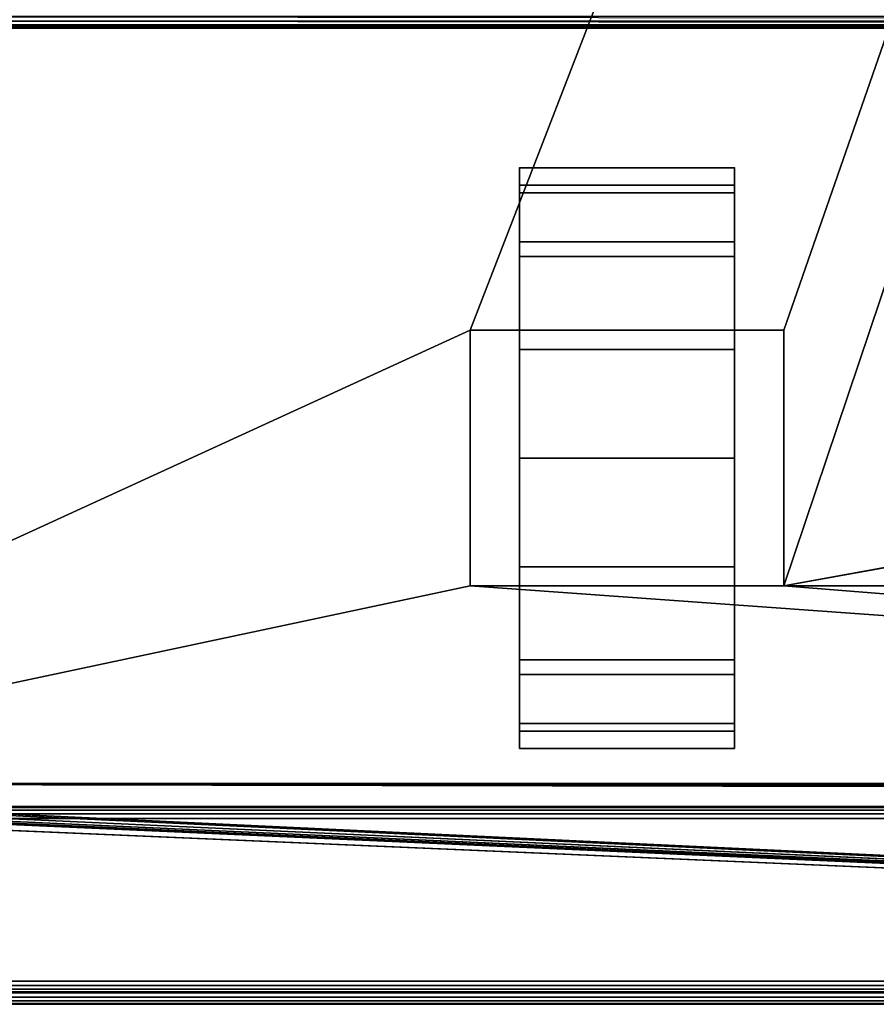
# Model space of a CAD drawing. Header units: millimetres. Extents: x -10 to 414, y -927 to 10.
# Tile 7 of 40: x 74 to 147, y -900 to -815. Entities that reach past the tile are written whole.
import ezdxf

# ---------------------------------------------------------------- set-up
doc = ezdxf.new("R2010")
doc.units = ezdxf.units.MM
doc.header["$MEASUREMENT"] = 0
for name, color, linetype, lineweight in [('0 Misc', 7, 'Continuous', 35), ('10 Raster Images', 7, 'Continuous', 35), ('5 Hatches', 7, 'Continuous', 35)]:
    doc.layers.add(name, color=color, linetype=linetype, lineweight=lineweight)

msp = doc.modelspace()

# ---------------------------------------------------------------- linework, layer by layer
at = {"layer": '0 Misc', "color": 160, "linetype": 'Continuous', "lineweight": 25}
for p, q in [((112.5, -842, 70), (377, -159, 70)), ((139.5, -842, 70), (377, -159, 70)), ((139.5, -864, 70), (377, -159, 70)), ((383, -816, 13), (17, -816, 13)), ((17, -816, 33.5), (383, -816, 33.5)), ((116.75, -832.775, 10.305), (116.75, -829.224, 32.725)), ((116.75, -829.224, 17.275), (116.75, -829.224, 32.725)), ((135.25, -832.775, 39.695), (135.25, -829.224, 17.275)), ((135.25, -829.224, 32.725), (135.25, -829.224, 17.275)), ((116.75, -838.305, 4.775), (116.75, -832.775, 39.695)), ((116.75, -832.775, 10.305), (116.75, -832.775, 39.695)), ((135.25, -838.305, 45.225), (135.25, -832.775, 10.305)), ((135.25, -832.775, 39.695), (135.25, -832.775, 10.305)), ((116.75, -842, 25), (116.75, -838.305, 45.225)), ((116.75, -838.305, 4.775), (116.75, -842, 25)), ((116.75, -838.305, 4.775), (116.75, -838.305, 45.225)), ((135.25, -842, 25), (135.25, -838.305, 4.775)), ((135.25, -842, 47.45), (135.25, -838.305, 4.775)), ((135.25, -838.305, 45.225), (135.25, -838.305, 4.775)), ((23, -883, 70), (112.5, -842, 70)), ((112.5, -842, 70), (112.5, -864, 70)), ((139.5, -842, 70), (112.5, -842, 70)), ((112.5, -842, 25), (112.5, -864, 25)), ((112.5, -842, 70), (112.5, -842, 25)), ((116.75, -842, 25), (112.5, -842, 25)), ((116.75, -842, 25), (112.5, -842, 70)), ((116.75, -842, 47.45), (112.5, -842, 70)), ((135.25, -842, 47.45), (112.5, -842, 70)), ((116.75, -842, 25), (116.75, -842, 47.45)), ((116.75, -864, 25), (116.75, -842, 25)), ((116.75, -842, 47.45), (135.25, -842, 47.45)), ((116.75, -860.725, 1.224), (116.75, -842, 25)), ((116.75, -853), (116.75, -842, 25)), ((116.75, -845.275, 1.224), (116.75, -842, 25)), ((135.25, -842, 47.45), (135.25, -842, 25)), ((135.25, -842, 25), (135.25, -864, 25)), ((139.5, -842, 25), (135.25, -842, 25)), ((135.25, -842, 25), (135.25, -860.725, 1.224)), ((135.25, -842, 25), (135.25, -853)), ((135.25, -842, 25), (135.25, -845.275, 1.224)), ((139.5, -842, 25), (135.25, -842, 47.45)), ((139.5, -842, 70), (135.25, -842, 47.45)), ((139.5, -864, 70), (139.5, -842, 70)), ((139.5, -842, 25), (139.5, -842, 70)), ((139.5, -864, 25), (139.5, -842, 25)), ((139.5, -864, 70), (260.5, -842, 70)), ((116.75, -860.725, 1.224), (116.75, -864, 25)), ((135.25, -867.695, 45.225), (135.25, -860.725, 1.224)), ((135.25, -864, 25), (135.25, -860.725, 1.224)), ((112.5, -864, 70), (23, -883, 70)), ((112.5, -864, 70), (139.5, -864, 70)), ((112.5, -864, 25), (112.5, -864, 70)), ((116.75, -864, 25), (112.5, -864, 25)), ((377, -883, 70), (112.5, -864, 70)), ((112.5, -864, 25), (116.75, -864, 47.45)), ((112.5, -864, 70), (116.75, -864, 47.45)), ((116.75, -864, 47.45), (116.75, -864, 25)), ((135.25, -864, 47.45), (116.75, -864, 47.45)), ((116.75, -867.695, 4.775), (116.75, -864, 47.45)), ((116.75, -867.695, 4.775), (116.75, -864, 25)), ((116.75, -864, 47.45), (139.5, -864, 70)), ((135.25, -864, 25), (135.25, -864, 47.45)), ((139.5, -864, 25), (135.25, -864, 25)), ((135.25, -864, 25), (135.25, -867.695, 45.225)), ((135.25, -864, 25), (139.5, -864, 70)), ((135.25, -864, 47.45), (139.5, -864, 70)), ((139.5, -864, 70), (139.5, -864, 25)), ((377, -883, 70), (139.5, -864, 70)), ((260.5, -864, 70), (139.5, -864, 70)), ((116.75, -873.225, 10.305), (116.75, -867.695, 45.225)), ((116.75, -867.695, 4.775), (116.75, -867.695, 45.225)), ((135.25, -873.225, 39.695), (135.25, -867.695, 4.775)), ((135.25, -867.695, 45.225), (135.25, -867.695, 4.775)), ((116.75, -876.776, 17.275), (116.75, -873.225, 39.695)), ((116.75, -873.225, 10.305), (116.75, -873.225, 39.695)), ((135.25, -876.776, 32.725), (135.25, -873.225, 10.305)), ((135.25, -873.225, 39.695), (135.25, -873.225, 10.305)), ((116.75, -876.776, 17.275), (116.75, -876.776, 32.725)), ((135.25, -876.776, 32.725), (135.25, -876.776, 17.275)), ((399, -899, 698), (16.988, -881.156, 698)), ((17, -881, 698), (383, -881, 698)), ((399, -899, 698), (17, -881, 698)), ((383.293, -881.707, 698), (17, -881, 698)), ((383.109, -881.454, 698), (17, -881, 698)), ((383.012, -881.156, 698), (17, -881, 698)), ((399, -899, 698), (2, -882, 698)), ((399, -899, 698), (16, -882, 698)), ((399, -899, 698), (16.156, -881.988, 698)), ((399, -899, 698), (16.454, -881.891, 698)), ((399, -899, 698), (16.707, -881.707, 698)), ((399, -899, 698), (16.891, -881.454, 698)), ((4, -883, 13.5), (396, -883, 13.5)), ((396, -883, 694), (4, -883, 694)), ((359.5, -883, 451), (4, -883, 694)), ((360.3, -882.9, 93), (23, -883, 93)), ((377, -883, 93), (23, -883, 93)), ((23, -883, 70), (377, -883, 70)), ((396, -883, 13.5), (23, -883, 70)), ((359.5, -883, 428), (23, -883, 93)), ((359.5, -883, 451), (40.5, -883, 451)), ((40.5, -883, 428), (359.5, -883, 428)), ((396, -884, 12.5), (4, -884, 12.5)), ((4, -884, 695), (396, -884, 695)), ((4, -898, 12.5), (396, -898, 12.5)), ((396, -898, 695), (4, -898, 695)), ((1, -899, 698), (399, -899, 698)), ((399, -899, 720), (1, -899, 720)), ((396, -899, 13.5), (4, -899, 13.5)), ((4, -899, 694), (396, -899, 694)), ((4, -899, 13.5), (204.554, -899, 255)), ((4, -899, 694), (195.446, -899, 255)), ((195.446, -899, 255), (4, -899, 13.5)), ((4, -899, 694), (195.717, -899, 255.779)), ((4, -899, 694), (196.049, -899, 256.534)), ((4, -899, 694), (196.442, -899, 257.187)), ((4, -899, 694), (197.415, -899, 258.16)), ((4, -899, 694), (198.641, -899, 258.785)), ((4, -899, 694), (200, -899, 259)), ((4, -899, 694), (197.415, -899, 571.84)), ((4, -899, 694), (196.442, -899, 572.813)), ((4, -899, 694), (196.049, -899, 573.466)), ((4, -899, 694), (195.505, -899, 574.81)), ((4, -899, 694), (195, -899, 578)), ((4, -899, 694), (195, -899, 579)), ((4, -899, 694), (164.278, -899, 649.392)), ((4, -899, 694), (162.048, -899, 650.528)), ((4, -899, 694), (160.278, -899, 652.298)), ((4, -899, 694), (159.142, -899, 654.528)), ((4, -899, 694), (158.75, -899, 657)), ((4, -899, 694), (158.75, -899, 674)), ((4, -899, 694), (159.142, -899, 676.472)), ((4, -899, 694), (160.278, -899, 678.702)), ((4, -899, 694), (162.048, -899, 680.472)), ((4, -899, 694), (164.278, -899, 681.608)), ((4, -899, 694), (166.75, -899, 682)), ((1, -900, 719), (399, -900, 719)), ((399, -900, 699), (1, -900, 699))]:
    msp.add_line(p, q, dxfattribs=at).dxf.unprotected_set("ltscale", 0)
at = {"layer": '0 Misc', "color": 160, "linetype": 'Continuous', "lineweight": 25, "extrusion": (-1, 0, 0)}
msp.add_arc((853, 25, -116.75), 25, 116.10388, 63.89612, dxfattribs=at).dxf.unprotected_set("ltscale", 0)
at = {"layer": '0 Misc', "color": 160, "linetype": 'Continuous', "lineweight": 25, "extrusion": (1, 0, 0)}
msp.add_arc((-853, 25, 135.25), 25, 116.10388, 63.89612, dxfattribs=at).dxf.unprotected_set("ltscale", 0)
at = {"layer": '0 Misc', "color": 7, "lineweight": 25}
for points in [[(383, -17, 698), (17, -881, 698), (17, -17, 698)], [(17, -881, 698), (383, -17, 698), (383, -881, 698)], [(23, -883, 93), (360.3, -882.9, 93), (23, -159, 93)], [(23, -159, 93), (360.3, -882.9, 93), (360.3, -159.1, 93)], [(377, -159, 70), (23, -883, 70), (23, -159, 70)], [(23, -883, 70), (377, -159, 70), (112.5, -842, 70)], [(112.5, -842, 70), (377, -159, 70), (139.5, -842, 70)], [(139.5, -842, 70), (377, -159, 70), (139.5, -864, 70)], [(139.5, -864, 70), (377, -159, 70), (260.5, -842, 70)], [(116.75, -829.224, 17.275), (116.75, -829.224, 32.725), (116.75, -828, 25)], [(135.25, -829.224, 32.725), (135.25, -829.224, 17.275), (135.25, -828, 25)], [(116.75, -832.775, 10.305), (116.75, -832.775, 39.695), (116.75, -829.224, 32.725)], [(116.75, -832.775, 10.305), (116.75, -829.224, 32.725), (116.75, -829.224, 17.275)], [(135.25, -832.775, 39.695), (135.25, -832.775, 10.305), (135.25, -829.224, 17.275)], [(135.25, -832.775, 39.695), (135.25, -829.224, 17.275), (135.25, -829.224, 32.725)], [(116.75, -838.305, 4.775), (116.75, -838.305, 45.225), (116.75, -832.775, 39.695)], [(116.75, -838.305, 4.775), (116.75, -832.775, 39.695), (116.75, -832.775, 10.305)], [(135.25, -838.305, 45.225), (135.25, -838.305, 4.775), (135.25, -832.775, 10.305)], [(135.25, -838.305, 45.225), (135.25, -832.775, 10.305), (135.25, -832.775, 39.695)], [(116.75, -838.305, 45.225), (116.75, -842, 25), (116.75, -842, 47.45)], [(116.75, -845.275, 1.224), (116.75, -842, 25), (116.75, -838.305, 4.775)], [(116.75, -838.305, 4.775), (116.75, -842, 25), (116.75, -838.305, 45.225)], [(135.25, -842, 25), (135.25, -845.275, 1.224), (135.25, -838.305, 4.775)], [(135.25, -842, 25), (135.25, -838.305, 4.775), (135.25, -842, 47.45)], [(135.25, -842, 47.45), (135.25, -838.305, 4.775), (135.25, -838.305, 45.225)], [(112.5, -864, 70), (23, -883, 70), (112.5, -842, 70)], [(112.5, -842, 70), (116.75, -842, 25), (112.5, -842, 25)], [(116.75, -842, 25), (112.5, -842, 70), (116.75, -842, 47.45)], [(116.75, -842, 47.45), (112.5, -842, 70), (135.25, -842, 47.45)], [(139.5, -842, 70), (135.25, -842, 47.45), (112.5, -842, 70)], [(116.75, -860.725, 1.224), (116.75, -864, 25), (116.75, -842, 25)], [(116.75, -860.725, 1.224), (116.75, -842, 25), (116.75, -853)], [(116.75, -853), (116.75, -842, 25), (116.75, -845.275, 1.224)], [(135.25, -864, 25), (135.25, -860.725, 1.224), (135.25, -842, 25)], [(135.25, -842, 25), (135.25, -860.725, 1.224), (135.25, -853)], [(135.25, -842, 25), (135.25, -853), (135.25, -845.275, 1.224)], [(135.25, -842, 47.45), (139.5, -842, 25), (135.25, -842, 25)], [(139.5, -842, 25), (135.25, -842, 47.45), (139.5, -842, 70)], [(260.5, -864, 70), (139.5, -864, 70), (260.5, -842, 70)], [(116.75, -867.695, 4.775), (116.75, -864, 25), (116.75, -860.725, 1.224)], [(135.25, -867.695, 45.225), (135.25, -867.695, 4.775), (135.25, -860.725, 1.224)], [(135.25, -867.695, 45.225), (135.25, -860.725, 1.224), (135.25, -864, 25)], [(23, -883, 70), (112.5, -864, 70), (377, -883, 70)], [(377, -883, 70), (112.5, -864, 70), (139.5, -864, 70)], [(116.75, -864, 47.45), (112.5, -864, 25), (116.75, -864, 25)], [(112.5, -864, 25), (116.75, -864, 47.45), (112.5, -864, 70)], [(112.5, -864, 70), (116.75, -864, 47.45), (139.5, -864, 70)], [(116.75, -867.695, 4.775), (116.75, -867.695, 45.225), (116.75, -864, 47.45)], [(116.75, -867.695, 4.775), (116.75, -864, 47.45), (116.75, -864, 25)], [(135.25, -864, 47.45), (139.5, -864, 70), (116.75, -864, 47.45)], [(135.25, -864, 47.45), (135.25, -867.695, 45.225), (135.25, -864, 25)], [(139.5, -864, 70), (135.25, -864, 25), (139.5, -864, 25)], [(135.25, -864, 25), (139.5, -864, 70), (135.25, -864, 47.45)], [(377, -883, 70), (139.5, -864, 70), (260.5, -864, 70)], [(116.75, -873.225, 10.305), (116.75, -873.225, 39.695), (116.75, -867.695, 45.225)], [(116.75, -873.225, 10.305), (116.75, -867.695, 45.225), (116.75, -867.695, 4.775)], [(135.25, -873.225, 39.695), (135.25, -873.225, 10.305), (135.25, -867.695, 4.775)], [(135.25, -873.225, 39.695), (135.25, -867.695, 4.775), (135.25, -867.695, 45.225)], [(116.75, -876.776, 17.275), (116.75, -876.776, 32.725), (116.75, -873.225, 39.695)], [(116.75, -876.776, 17.275), (116.75, -873.225, 39.695), (116.75, -873.225, 10.305)], [(135.25, -876.776, 32.725), (135.25, -876.776, 17.275), (135.25, -873.225, 10.305)], [(135.25, -876.776, 32.725), (135.25, -873.225, 10.305), (135.25, -873.225, 39.695)], [(116.75, -876.776, 32.725), (116.75, -876.776, 17.275), (116.75, -878, 25)], [(135.25, -876.776, 17.275), (135.25, -876.776, 32.725), (135.25, -878, 25)], [(399, -899, 698), (16.891, -881.454, 698), (16.988, -881.156, 698)], [(399, -899, 698), (16.988, -881.156, 698), (17, -881, 698)], [(399, -899, 698), (17, -881, 698), (383.293, -881.707, 698)], [(383.293, -881.707, 698), (17, -881, 698), (383.109, -881.454, 698)], [(383.109, -881.454, 698), (17, -881, 698), (383.012, -881.156, 698)], [(383.012, -881.156, 698), (17, -881, 698), (383, -881, 698)], [(1, -899, 698), (2, -882, 698), (399, -899, 698)], [(399, -899, 698), (2, -882, 698), (16, -882, 698)], [(399, -899, 698), (16, -882, 698), (16.156, -881.988, 698)], [(399, -899, 698), (16.156, -881.988, 698), (16.454, -881.891, 698)], [(399, -899, 698), (16.454, -881.891, 698), (16.707, -881.707, 698)], [(399, -899, 698), (16.707, -881.707, 698), (16.891, -881.454, 698)], [(4, -883, 13.5), (23, -883, 70), (396, -883, 13.5)], [(40.5, -883, 451), (4, -883, 694), (359.5, -883, 451)], [(396, -883, 694), (359.5, -883, 451), (4, -883, 694)], [(360.3, -882.9, 93), (23, -883, 93), (377, -883, 93)], [(377, -883, 70), (396, -883, 13.5), (23, -883, 70)], [(359.5, -883, 428), (377, -883, 93), (23, -883, 93)], [(359.5, -883, 428), (23, -883, 93), (40.5, -883, 428)], [(396, -899, 13.5), (204.554, -899, 255), (4, -899, 13.5)], [(4, -899, 13.5), (195.446, -899, 255), (4, -899, 694)], [(195.446, -899, 255), (4, -899, 13.5), (204.554, -899, 255)], [(4, -899, 694), (195.446, -899, 255), (195.717, -899, 255.779)], [(4, -899, 694), (195.717, -899, 255.779), (196.049, -899, 256.534)], [(4, -899, 694), (196.049, -899, 256.534), (196.442, -899, 257.187)], [(4, -899, 694), (196.442, -899, 257.187), (197.415, -899, 258.16)], [(4, -899, 694), (197.415, -899, 258.16), (198.641, -899, 258.785)], [(4, -899, 694), (198.641, -899, 258.785), (200, -899, 259)], [(4, -899, 694), (200, -899, 259), (197.415, -899, 571.84)], [(4, -899, 694), (197.415, -899, 571.84), (196.442, -899, 572.813)], [(4, -899, 694), (196.442, -899, 572.813), (196.049, -899, 573.466)], [(4, -899, 694), (196.049, -899, 573.466), (195.505, -899, 574.81)], [(4, -899, 694), (195.505, -899, 574.81), (195, -899, 578)], [(4, -899, 694), (195, -899, 578), (195, -899, 579)], [(4, -899, 694), (195, -899, 579), (164.278, -899, 649.392)], [(4, -899, 694), (164.278, -899, 649.392), (162.048, -899, 650.528)], [(4, -899, 694), (162.048, -899, 650.528), (160.278, -899, 652.298)], [(4, -899, 694), (160.278, -899, 652.298), (159.142, -899, 654.528)], [(4, -899, 694), (159.142, -899, 654.528), (158.75, -899, 657)], [(4, -899, 694), (158.75, -899, 657), (158.75, -899, 674)], [(4, -899, 694), (158.75, -899, 674), (159.142, -899, 676.472)], [(4, -899, 694), (159.142, -899, 676.472), (160.278, -899, 678.702)], [(4, -899, 694), (160.278, -899, 678.702), (162.048, -899, 680.472)], [(4, -899, 694), (162.048, -899, 680.472), (164.278, -899, 681.608)], [(4, -899, 694), (164.278, -899, 681.608), (166.75, -899, 682)], [(4, -899, 694), (166.75, -899, 682), (396, -899, 694)]]:
    msp.add_3dface(points, dxfattribs=at)
for points, invisible_edges in [([(359.5, -883, 451), (40.5, -159, 451), (40.5, -883, 451)], 1), ([(359.5, -883, 451), (359.5, -159, 451), (40.5, -159, 451)], 12), ([(40.5, -883, 428), (359.5, -159, 428), (359.5, -883, 428)], 1), ([(40.5, -883, 428), (40.5, -159, 428), (359.5, -159, 428)], 12), ([(16, -815, 12), (383.617, -815.383, 12.076), (16.383, -815.383, 12.076)], 1), ([(16, -815, 12), (384, -815, 12), (383.617, -815.383, 12.076)], 1), ([(383, -815, 34.5), (17, -815.383, 34.424), (383, -815.383, 34.424)], 1), ([(383, -815, 34.5), (17, -815, 34.5), (17, -815.383, 34.424)], 12), ([(383.293, -815.707, 12.293), (16.383, -815.383, 12.076), (383.617, -815.383, 12.076)], 2), ([(383.293, -815.707, 12.293), (16.707, -815.707, 12.293), (16.383, -815.383, 12.076)], 12), ([(383.169, -815.831, 12.444), (16.707, -815.707, 12.293), (383.293, -815.707, 12.293)], 2), ([(383.169, -815.831, 12.444), (16.831, -815.831, 12.444), (16.707, -815.707, 12.293)], 12), ([(383.076, -815.924, 12.617), (16.831, -815.831, 12.444), (383.169, -815.831, 12.444)], 2), ([(383.076, -815.924, 12.617), (16.924, -815.924, 12.617), (16.831, -815.831, 12.444)], 12), ([(383.019, -815.981, 12.805), (16.924, -815.924, 12.617), (383.076, -815.924, 12.617)], 2), ([(383.019, -815.981, 12.805), (16.981, -815.981, 12.805), (16.924, -815.924, 12.617)], 12), ([(17, -815.707, 34.207), (383, -815.383, 34.424), (17, -815.383, 34.424)], 1), ([(17, -815.707, 34.207), (383, -815.707, 34.207), (383, -815.383, 34.424)], 12), ([(17, -815.924, 33.883), (383, -815.707, 34.207), (17, -815.707, 34.207)], 1), ([(17, -815.924, 33.883), (383, -815.924, 33.883), (383, -815.707, 34.207)], 12), ([(17, -816, 33.5), (383, -815.924, 33.883), (17, -815.924, 33.883)], 1), ([(17, -816, 33.5), (383, -816, 33.5), (383, -815.924, 33.883)], 12), ([(383, -816, 13), (16.981, -815.981, 12.805), (383.019, -815.981, 12.805)], 2), ([(383, -816, 13), (17, -816, 13), (16.981, -815.981, 12.805)], 12), ([(17, -816, 33.5), (383, -816, 13), (383, -816, 33.5)], 1), ([(17, -816, 33.5), (17, -816, 13), (383, -816, 13)], 12), ([(135.25, -829.497, 33.52), (116.75, -828.016, 24.102), (116.75, -829.497, 33.52)], 1), ([(135.25, -829.497, 33.52), (135.25, -828.016, 24.102), (116.75, -828.016, 24.102)], 12), ([(135.25, -828.016, 24.102), (116.75, -830.169, 14.814), (116.75, -828.016, 24.102)], 1), ([(135.25, -828.016, 24.102), (135.25, -830.169, 14.814), (116.75, -830.169, 14.814)], 12), ([(135.25, -834.395, 41.699), (116.75, -829.497, 33.52), (116.75, -834.395, 41.699)], 1), ([(135.25, -834.395, 41.699), (135.25, -829.497, 33.52), (116.75, -829.497, 33.52)], 12), ([(135.25, -830.169, 14.814), (116.75, -835.643, 7.008), (116.75, -830.169, 14.814)], 1), ([(135.25, -830.169, 14.814), (135.25, -835.643, 7.008), (116.75, -835.643, 7.008)], 12), ([(135.25, -842, 47.45), (116.75, -834.395, 41.699), (116.75, -842, 47.45)], 1), ([(135.25, -842, 47.45), (135.25, -834.395, 41.699), (116.75, -834.395, 41.699)], 12), ([(135.25, -835.643, 7.008), (116.75, -843.641, 1.818), (116.75, -835.643, 7.008)], 1), ([(135.25, -835.643, 7.008), (135.25, -843.641, 1.818), (116.75, -843.641, 1.818)], 12), ([(112.5, -842, 70), (112.5, -864, 25), (112.5, -864, 70)], 1), ([(112.5, -842, 70), (112.5, -842, 25), (112.5, -864, 25)], 12), ([(116.75, -864, 25), (112.5, -842, 25), (116.75, -842, 25)], 1), ([(116.75, -864, 25), (112.5, -864, 25), (112.5, -842, 25)], 12), ([(135.25, -842, 25), (139.5, -864, 25), (135.25, -864, 25)], 1), ([(135.25, -842, 25), (139.5, -842, 25), (139.5, -864, 25)], 12), ([(139.5, -864, 70), (139.5, -842, 25), (139.5, -842, 70)], 1), ([(139.5, -864, 70), (139.5, -864, 25), (139.5, -842, 25)], 12), ([(116.75, -843.641, 1.818), (135.25, -853), (116.75, -853)], 1), ([(116.75, -843.641, 1.818), (135.25, -843.641, 1.818), (135.25, -853)], 12), ([(116.75, -853), (135.25, -862.359, 1.818), (116.75, -862.359, 1.818)], 1), ([(116.75, -853), (135.25, -853), (135.25, -862.359, 1.818)], 12), ([(135.25, -862.359, 1.818), (116.75, -870.357, 7.008), (116.75, -862.359, 1.818)], 1), ([(135.25, -862.359, 1.818), (135.25, -870.357, 7.008), (116.75, -870.357, 7.008)], 12), ([(135.25, -871.605, 41.699), (116.75, -864, 47.45), (116.75, -871.605, 41.699)], 1), ([(135.25, -871.605, 41.699), (135.25, -864, 47.45), (116.75, -864, 47.45)], 12), ([(135.25, -870.357, 7.008), (116.75, -875.831, 14.814), (116.75, -870.357, 7.008)], 1), ([(135.25, -870.357, 7.008), (135.25, -875.831, 14.814), (116.75, -875.831, 14.814)], 12), ([(135.25, -876.503, 33.52), (116.75, -871.605, 41.699), (116.75, -876.503, 33.52)], 1), ([(135.25, -876.503, 33.52), (135.25, -871.605, 41.699), (116.75, -871.605, 41.699)], 12), ([(135.25, -875.831, 14.814), (116.75, -877.984, 24.102), (116.75, -875.831, 14.814)], 1), ([(135.25, -875.831, 14.814), (135.25, -877.984, 24.102), (116.75, -877.984, 24.102)], 12), ([(116.75, -877.984, 24.102), (135.25, -876.503, 33.52), (116.75, -876.503, 33.52)], 1), ([(116.75, -877.984, 24.102), (135.25, -877.984, 24.102), (135.25, -876.503, 33.52)], 12), ([(396, -883, 694), (4, -883.076, 694.383), (396, -883.076, 694.383)], 1), ([(396, -883, 694), (4, -883, 694), (4, -883.076, 694.383)], 12), ([(4, -883, 13.5), (396, -883.076, 13.117), (4, -883.076, 13.117)], 1), ([(4, -883, 13.5), (396, -883, 13.5), (396, -883.076, 13.117)], 12), ([(4, -883.293, 694.707), (396, -883.076, 694.383), (4, -883.076, 694.383)], 1), ([(4, -883.293, 694.707), (396, -883.293, 694.707), (396, -883.076, 694.383)], 12), ([(396, -883.293, 12.793), (4, -883.076, 13.117), (396, -883.076, 13.117)], 1), ([(396, -883.293, 12.793), (4, -883.293, 12.793), (4, -883.076, 13.117)], 12), ([(4, -883.617, 694.924), (396, -883.293, 694.707), (4, -883.293, 694.707)], 1), ([(4, -883.617, 694.924), (396, -883.617, 694.924), (396, -883.293, 694.707)], 12), ([(396, -883.617, 12.576), (4, -883.293, 12.793), (396, -883.293, 12.793)], 1), ([(396, -883.617, 12.576), (4, -883.617, 12.576), (4, -883.293, 12.793)], 12), ([(4, -884, 695), (396, -883.617, 694.924), (4, -883.617, 694.924)], 1), ([(4, -884, 695), (396, -884, 695), (396, -883.617, 694.924)], 12), ([(396, -884, 12.5), (4, -883.617, 12.576), (396, -883.617, 12.576)], 1), ([(396, -884, 12.5), (4, -884, 12.5), (4, -883.617, 12.576)], 12), ([(4, -898, 12.5), (396, -884, 12.5), (396, -898, 12.5)], 1), ([(4, -898, 12.5), (4, -884, 12.5), (396, -884, 12.5)], 12), ([(396, -898, 695), (4, -884, 695), (4, -898, 695)], 1), ([(396, -898, 695), (396, -884, 695), (4, -884, 695)], 12), ([(396, -898, 695), (4, -898.383, 694.924), (396, -898.383, 694.924)], 1), ([(396, -898, 695), (4, -898, 695), (4, -898.383, 694.924)], 12), ([(4, -898, 12.5), (396, -898.383, 12.576), (4, -898.383, 12.576)], 1), ([(4, -898, 12.5), (396, -898, 12.5), (396, -898.383, 12.576)], 12), ([(4, -898.707, 694.707), (396, -898.383, 694.924), (4, -898.383, 694.924)], 1), ([(4, -898.707, 694.707), (396, -898.707, 694.707), (396, -898.383, 694.924)], 12), ([(396, -898.707, 12.793), (4, -898.383, 12.576), (396, -898.383, 12.576)], 1), ([(396, -898.707, 12.793), (4, -898.707, 12.793), (4, -898.383, 12.576)], 12), ([(4, -898.924, 694.383), (396, -898.707, 694.707), (4, -898.707, 694.707)], 1), ([(4, -898.924, 694.383), (396, -898.924, 694.383), (396, -898.707, 694.707)], 12), ([(396, -898.924, 13.117), (4, -898.707, 12.793), (396, -898.707, 12.793)], 1), ([(396, -898.924, 13.117), (4, -898.924, 13.117), (4, -898.707, 12.793)], 12), ([(4, -899, 694), (396, -898.924, 694.383), (4, -898.924, 694.383)], 1), ([(4, -899, 694), (396, -899, 694), (396, -898.924, 694.383)], 12), ([(396, -899, 13.5), (4, -898.924, 13.117), (396, -898.924, 13.117)], 1), ([(396, -899, 13.5), (4, -899, 13.5), (4, -898.924, 13.117)], 12), ([(1, -899, 698), (399, -899.383, 698.076), (1, -899.383, 698.076)], 1), ([(1, -899, 698), (399, -899, 698), (399, -899.383, 698.076)], 12), ([(399, -899, 720), (1, -899.383, 719.924), (399, -899.383, 719.924)], 1), ([(399, -899, 720), (1, -899, 720), (1, -899.383, 719.924)], 12), ([(399, -899.707, 698.293), (1, -899.383, 698.076), (399, -899.383, 698.076)], 1), ([(399, -899.707, 698.293), (1, -899.707, 698.293), (1, -899.383, 698.076)], 12), ([(399, -899.383, 719.924), (1, -899.707, 719.707), (399, -899.707, 719.707)], 1), ([(399, -899.383, 719.924), (1, -899.383, 719.924), (1, -899.707, 719.707)], 12), ([(399, -899.924, 698.617), (1, -899.707, 698.293), (399, -899.707, 698.293)], 1), ([(399, -899.924, 698.617), (1, -899.924, 698.617), (1, -899.707, 698.293)], 12), ([(399, -899.707, 719.707), (1, -899.924, 719.383), (399, -899.924, 719.383)], 1), ([(399, -899.707, 719.707), (1, -899.707, 719.707), (1, -899.924, 719.383)], 12), ([(399, -900, 699), (1, -899.924, 698.617), (399, -899.924, 698.617)], 1), ([(399, -900, 699), (1, -900, 699), (1, -899.924, 698.617)], 12), ([(1, -900, 719), (399, -899.924, 719.383), (1, -899.924, 719.383)], 1), ([(1, -900, 719), (399, -900, 719), (399, -899.924, 719.383)], 12), ([(1, -900, 719), (399, -900, 699), (399, -900, 719)], 1), ([(1, -900, 719), (1, -900, 699), (399, -900, 699)], 12)]:
    msp.add_3dface(points, dxfattribs=dict(at, invisible_edges=invisible_edges))
at = {"layer": '10 Raster Images', "color": 160, "linetype": 'Continuous', "lineweight": 25}
for p, q in [((116.75, -829.224, 17.275), (116.75, -828, 25)), ((116.75, -828, 25), (116.75, -829.224, 32.725)), ((135.25, -829.224, 32.725), (135.25, -828, 25)), ((135.25, -828, 25), (135.25, -829.224, 17.275)), ((116.75, -829.224, 32.725), (116.75, -832.775, 39.695)), ((116.75, -832.775, 10.305), (116.75, -829.224, 17.275)), ((135.25, -829.224, 17.275), (135.25, -832.775, 10.305)), ((135.25, -832.775, 39.695), (135.25, -829.224, 32.725)), ((116.75, -832.775, 39.695), (116.75, -838.305, 45.225)), ((116.75, -838.305, 4.775), (116.75, -832.775, 10.305)), ((135.25, -832.775, 10.305), (135.25, -838.305, 4.775)), ((135.25, -838.305, 45.225), (135.25, -832.775, 39.695)), ((116.75, -838.305, 45.225), (116.75, -842, 47.45)), ((116.75, -845.275, 1.224), (116.75, -838.305, 4.775)), ((135.25, -838.305, 4.775), (135.25, -845.275, 1.224)), ((135.25, -842, 47.45), (135.25, -838.305, 45.225)), ((112.5, -842, 70), (139.5, -842, 70)), ((112.5, -864, 70), (112.5, -842, 70)), ((112.5, -842, 70), (112.5, -842, 25)), ((112.5, -842, 25), (116.75, -842, 25)), ((139.5, -842, 70), (112.5, -842, 70)), ((116.75, -842, 47.45), (116.75, -842, 25)), ((116.75, -842, 25), (116.75, -864, 25)), ((116.75, -842, 25), (116.75, -842, 47.45)), ((116.75, -842, 47.45), (135.25, -842, 47.45)), ((135.25, -864, 25), (135.25, -842, 25)), ((135.25, -842, 25), (135.25, -842, 47.45)), ((135.25, -842, 47.45), (135.25, -842, 25)), ((135.25, -842, 25), (139.5, -842, 25)), ((139.5, -842, 70), (139.5, -864, 70)), ((139.5, -842, 25), (139.5, -842, 70)), ((116.75, -853), (116.75, -845.275, 1.224)), ((135.25, -845.275, 1.224), (135.25, -853)), ((116.75, -860.725, 1.224), (116.75, -853)), ((135.25, -853), (135.25, -860.725, 1.224)), ((116.75, -867.695, 4.775), (116.75, -860.725, 1.224)), ((135.25, -860.725, 1.224), (135.25, -867.695, 4.775)), ((139.5, -864, 70), (112.5, -864, 70)), ((116.75, -864, 25), (112.5, -864, 25)), ((112.5, -864, 25), (112.5, -864, 70)), ((112.5, -864, 70), (139.5, -864, 70)), ((116.75, -864, 47.45), (116.75, -867.695, 45.225)), ((116.75, -864, 25), (116.75, -864, 47.45)), ((135.25, -864, 47.45), (116.75, -864, 47.45)), ((116.75, -864, 47.45), (116.75, -864, 25)), ((135.25, -864, 47.45), (135.25, -864, 25)), ((135.25, -867.695, 45.225), (135.25, -864, 47.45)), ((139.5, -864, 25), (135.25, -864, 25)), ((135.25, -864, 25), (135.25, -864, 47.45)), ((139.5, -864, 70), (139.5, -864, 25)), ((116.75, -867.695, 45.225), (116.75, -873.225, 39.695)), ((116.75, -873.225, 10.305), (116.75, -867.695, 4.775)), ((135.25, -867.695, 4.775), (135.25, -873.225, 10.305)), ((135.25, -873.225, 39.695), (135.25, -867.695, 45.225)), ((116.75, -873.225, 39.695), (116.75, -876.776, 32.725)), ((116.75, -876.776, 17.275), (116.75, -873.225, 10.305)), ((135.25, -873.225, 10.305), (135.25, -876.776, 17.275)), ((135.25, -876.776, 32.725), (135.25, -873.225, 39.695)), ((116.75, -876.776, 32.725), (116.75, -878, 25)), ((116.75, -878, 25), (116.75, -876.776, 17.275)), ((135.25, -876.776, 17.275), (135.25, -878, 25)), ((135.25, -878, 25), (135.25, -876.776, 32.725)), ((4, -883, 13.5), (396, -883, 13.5)), ((396, -883, 694), (4, -883, 694)), ((377, -883, 93), (23, -883, 93)), ((23, -883, 70), (377, -883, 70)), ((377, -883, 70), (23, -883, 70)), ((23, -883, 93), (377, -883, 93)), ((40.5, -883, 451), (359.5, -883, 451)), ((359.5, -883, 428), (40.5, -883, 428)), ((1, -899, 698), (399, -899, 698)), ((396, -899, 13.5), (4, -899, 13.5)), ((4, -899, 694), (396, -899, 694))]:
    msp.add_line(p, q, dxfattribs=at).dxf.unprotected_set("ltscale", 0)
at = {"layer": '5 Hatches', "color": 7, "lineweight": 25}
for points, invisible_edges in [([(399, -899, 720), (1, -1, 720), (1, -899, 720)], 1), ([(399, -899, 720), (399, -1, 720), (1, -1, 720)], 12)]:
    msp.add_3dface(points, dxfattribs=dict(at, invisible_edges=invisible_edges))

doc.saveas('drawing.dxf')
